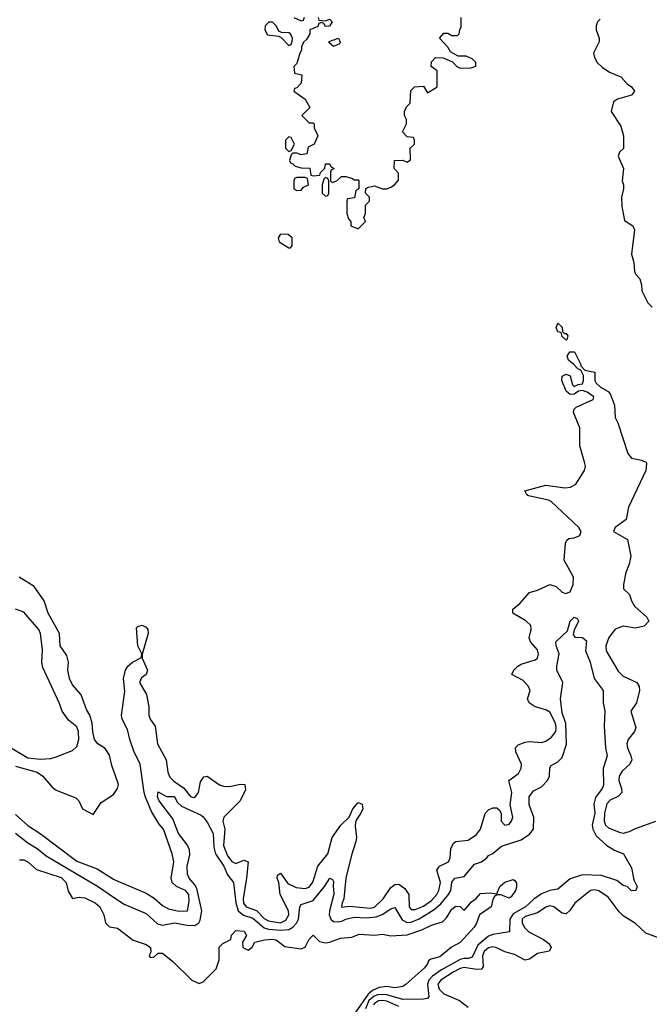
# Model space of a CAD drawing. Header units: inches. Extents: x 2601469 to 2753575, y 449403 to 582909.
# Tile 15 of 256: x 2629530 to 2632618, y 474632 to 479460. Entities that reach past the tile are written whole.
import ezdxf

# ---------------------------------------------------------------- set-up
doc = ezdxf.new("R2010")
doc.units = ezdxf.units.IN
doc.header["$MEASUREMENT"] = 0
doc.layers.add('C6427', color=7, linetype='Continuous')
doc.layers.add('C6437', color=7, linetype='Continuous')

msp = doc.modelspace()

# ---------------------------------------------------------------- linework, layer by layer
at = {"layer": 'C6427', "color": 4}
for points, elevation in [([(2630000, 475751.8), (2629982.4, 475802.4), (2629970, 475853.2), (2629950, 475886.6), (2629913.2, 475910), (2629897, 475930), (2629888.3, 475968.3), (2629886.3, 476010), (2629874, 476050), (2629857.2, 476077.2), (2629831.5, 476150), (2629790, 476199.3), (2629774.5, 476230), (2629766.6, 476270), (2629769, 476310), (2629762, 476342), (2629729.3, 476390), (2629725.2, 476450), (2629669.6, 476550), (2629649.6, 476609.6), (2629600.9, 476680.9), (2629527, 476727)], 24), ([(2629476.8, 475896.8), (2629570, 475841.1), (2629630, 475833.4), (2629683.1, 475836.9), (2629710, 475844.7), (2629790, 475876), (2629810, 475896), (2629820.7, 475930), (2629819.5, 475970), (2629810, 475993.2), (2629770, 476025.2), (2629739.3, 476070), (2629726.3, 476106.3), (2629643.2, 476283.2), (2629639.3, 476310), (2629641.6, 476370), (2629632.3, 476450), (2629624, 476470), (2629550, 476555.3), (2629510, 476569.4)], 28), ([(2629510, 475799.3), (2629616.3, 475770), (2629643.8, 475750), (2629690, 475696.3), (2629710, 475681.6), (2629805.2, 475645.2), (2629821, 475630), (2629838.8, 475590), (2629890, 475562), (2629930, 475621), (2629990, 475661), (2630000, 475676)], 24), ([(2629510, 475563), (2629570, 475508.2), (2629630.3, 475470.3), (2629810, 475334), (2629910, 475297.1), (2629990, 475244.9), (2630000, 475240.6)], 16), ([(2629510, 475470.4), (2629570, 475424.4), (2629616.7, 475396.7), (2629660.5, 475360.5), (2629911.4, 475211.4), (2630000, 475151.3)], 12), ([(2629530, 475341), (2629550, 475341), (2629570, 475331), (2629613, 475293), (2629733.7, 475253.7), (2629758, 475230), (2629767.5, 475187.5), (2629790, 475151.3), (2629822.7, 475157.3), (2629850, 475154), (2629901, 475130), (2629924, 475110), (2629942.8, 475070), (2629950.9, 475030.9), (2629970, 475011.3), (2630000, 475006.3)], 8)]:
    msp.add_lwpolyline(points, dxfattribs=dict(at, elevation=elevation))
at = {"layer": 'C6437', "color": 4}
for points, elevation in [([(2630994, 479470), (2630998, 479458), (2631030, 479454), (2631050, 479462), (2631062, 479450), (2631050, 479428), (2631030, 479426), (2631022, 479442), (2631010, 479446), (2630998, 479442), (2630992.7, 479427.3), (2630954, 479410), (2630954, 479390), (2630936.9, 479363.1), (2630922, 479350), (2630912.7, 479327.3), (2630912, 479310), (2630903.6, 479296.4), (2630890, 479246), (2630874, 479230), (2630878, 479198), (2630914, 479190), (2630911.3, 479148.7), (2630890, 479126), (2630878, 479122), (2630874, 479110), (2630931.1, 479071.1), (2630954, 479030), (2630914, 478990), (2630950, 478954), (2630970, 478954), (2630974, 478950), (2630974, 478930), (2630992, 478890), (2630974, 478850), (2630944.7, 478835.3), (2630938, 478802), (2630910, 478798), (2630890, 478806), (2630870, 478806), (2630862, 478798), (2630854, 478770), (2630858, 478758), (2630870, 478754), (2630882, 478742), (2630910, 478734), (2630952.7, 478732.7), (2630958, 478698), (2630970, 478694), (2631002, 478698), (2631006, 478710), (2631027.3, 478732.7), (2631030, 478754), (2631050, 478754), (2631058, 478738), (2631072, 478730), (2631058, 478722), (2631054, 478710), (2631054, 478670), (2631062, 478662), (2631086, 478670), (2631108.7, 478691.3), (2631130, 478691.3), (2631162, 478682), (2631170, 478674), (2631190, 478674), (2631194, 478670), (2631194, 478630), (2631178, 478622), (2631172.7, 478587.3), (2631138, 478582), (2631134, 478570), (2631134, 478510), (2631143.6, 478483.6), (2631154, 478470), (2631154, 478450), (2631190, 478434), (2631226, 478470), (2631218, 478490), (2631226, 478510), (2631226, 478550), (2631246, 478570), (2631246, 478590), (2631226, 478610), (2631227.3, 478632.7), (2631240.4, 478639.6), (2631270, 478644.7), (2631310, 478631.3), (2631330, 478631.3), (2631350, 478638), (2631368, 478650), (2631387.3, 478672.7), (2631387.3, 478707.3), (2631366, 478730), (2631368, 478770), (2631410, 478772), (2631430, 478762), (2631447.3, 478772.7), (2631446, 478830), (2631466, 478850), (2631466, 478870), (2631462, 478882), (2631430, 478886), (2631408, 478910), (2631428, 478950), (2631428, 478970), (2631418, 478990), (2631418, 479010), (2631427.3, 479032.7), (2631446, 479050), (2631448, 479112), (2631466, 479130), (2631510, 479134), (2631530, 479102), (2631578, 479130), (2631578, 479210), (2631548, 479230), (2631550, 479254), (2631570, 479274), (2631607.3, 479272.7), (2631652.7, 479252.7), (2631674, 479230), (2631690, 479222), (2631743.6, 479223.6), (2631767.3, 479232.7), (2631768, 479250), (2631750, 479268), (2631720.4, 479280.4), (2631680.4, 479280.4), (2631643.1, 479303.1), (2631630, 479326), (2631588.9, 479368.9), (2631610, 479394), (2631630, 479394), (2631650, 479382), (2631678, 479382), (2631686, 479390), (2631688, 479410), (2631695.3, 479424.7), (2631695.3, 479470)], 24), ([(2630874, 479470), (2630910, 479454), (2630922, 479458), (2630927.3, 479472.7)], 24), ([(2632376.9, 479463.1), (2632364.7, 479450), (2632358, 479430), (2632358, 479410), (2632372, 479370), (2632371.6, 479351.6), (2632344.7, 479295.3), (2632350, 479274), (2632362, 479250), (2632387.1, 479227.1), (2632423.5, 479203.5), (2632479, 479179), (2632510, 479144.9), (2632530.8, 479130), (2632546, 479110), (2632530.5, 479089.5), (2632462, 479070), (2632442.8, 479057.2), (2632431.3, 479010), (2632478, 478938), (2632491.1, 478891.1), (2632490.8, 478829.2), (2632472, 478810), (2632464.7, 478790), (2632491.3, 478730), (2632484.7, 478670), (2632491.3, 478650), (2632491.3, 478630), (2632481, 478590), (2632483.5, 478543.5), (2632496, 478476), (2632538, 478450), (2632546, 478430), (2632531, 478310), (2632542.8, 478270), (2632545.4, 478225.4), (2632551.1, 478211.1), (2632572, 478190), (2632579.8, 478159.8), (2632581, 478130), (2632610, 478072), (2632632, 478050)], 24), ([(2630000, 475240.6), (2630150, 475177.3), (2630190, 475153), (2630230, 475116.4), (2630260.5, 475100.5), (2630311.3, 475088.7), (2630354, 475090), (2630361.6, 475138.4), (2630359.7, 475170), (2630342.7, 475190), (2630299.3, 475210), (2630278.4, 475230), (2630273.6, 475250), (2630286, 475330), (2630278.4, 475370), (2630235.1, 475490), (2630214.9, 475514.9), (2630177.3, 475577.2), (2630148, 475648), (2630141.4, 475670), (2630121.3, 475810), (2630090, 475873.2), (2630069.7, 475930), (2630059.2, 475979.2), (2630033, 476030), (2630029.7, 476050), (2630045.6, 476165.6), (2630039.3, 476230), (2630049.6, 476270.4), (2630061.2, 476290), (2630084, 476310), (2630128, 476332), (2630128.7, 476350), (2630109.6, 476389.6), (2630102.7, 476477.3), (2630110, 476484.7), (2630130.7, 476490.7), (2630150, 476482), (2630158, 476470), (2630161, 476450), (2630131.6, 476348.4), (2630131.3, 476330), (2630156.3, 476270), (2630150.7, 476250), (2630127.7, 476232.3), (2630117.3, 476210), (2630151.7, 476151.7), (2630164.4, 476090), (2630163, 476050), (2630170.7, 476030), (2630195.1, 475995.1), (2630206.7, 475910), (2630248.9, 475830), (2630256.5, 475770), (2630266.4, 475746.4), (2630286.2, 475726.2), (2630334, 475694), (2630369.2, 475649.2), (2630390, 475646.4), (2630406.6, 475670), (2630417.6, 475722.4), (2630432.7, 475747.3), (2630450, 475751.3), (2630510, 475707.7), (2630530, 475702), (2630560.2, 475699.8), (2630611, 475711), (2630634, 475710), (2630636.9, 475683.1), (2630611.3, 475630), (2630530.7, 475550), (2630526.4, 475530), (2630535.8, 475490), (2630529.1, 475410), (2630550, 475359.3), (2630570, 475332.2), (2630590, 475322.4), (2630630, 475338), (2630650.4, 475330), (2630643.2, 475250), (2630625.6, 475150), (2630628, 475128), (2630641.3, 475110), (2630691.5, 475091.5), (2630730, 475053.1), (2630750, 475040.7), (2630810, 475032.3), (2630835.5, 475044.5), (2630849.8, 475070), (2630848.7, 475090), (2630808.3, 475170), (2630800.9, 475230), (2630793.2, 475250), (2630794.6, 475265.4), (2630810, 475274.8), (2630844.6, 475224.6), (2630885.5, 475205.5), (2630930, 475199.5), (2630950, 475206.4), (2630968.5, 475231.5), (2630993, 475310), (2631040.7, 475370), (2631062.7, 475450), (2631106, 475510), (2631146, 475550), (2631163.7, 475590), (2631190, 475621), (2631210, 475614), (2631212.4, 475590), (2631204, 475570), (2631181.6, 475538.4), (2631177.1, 475522.9), (2631175.2, 475504.8), (2631182.4, 475450), (2631179.5, 475430), (2631157.2, 475362.8), (2631129.1, 475250), (2631119.3, 475150), (2631111, 475130), (2631108.5, 475108.5), (2631146.3, 475113.7), (2631250, 475103.1), (2631270, 475108.9), (2631313, 475150), (2631350, 475204.9), (2631370, 475219.1), (2631390, 475220.7), (2631419.2, 475199.2), (2631439.3, 475170), (2631440.4, 475110), (2631450, 475096.3), (2631470, 475096.4), (2631510, 475113.4), (2631550, 475141.1), (2631576.4, 475170), (2631585.7, 475190), (2631593.3, 475230), (2631576.2, 475290), (2631589.3, 475310), (2631632.7, 475330), (2631642, 475350), (2631645.1, 475394.9), (2631658, 475422), (2631670, 475430.8), (2631730, 475436.3), (2631770, 475464.9), (2631790, 475491.3), (2631812.5, 475567.5), (2631830, 475586), (2631850, 475596), (2631870, 475596), (2631883.5, 475583.5), (2631890.8, 475570), (2631891, 475530), (2631910, 475511), (2631930, 475514.8), (2631942.7, 475530), (2631949.2, 475550), (2631936.2, 475610), (2631943.6, 475670), (2631929.3, 475730), (2631976.3, 475763.7), (2631989.5, 475790), (2631991.8, 475810), (2631964, 475870), (2631962, 475890), (2631975.5, 475904.5), (2632010, 475917.1), (2632030, 475920.4), (2632090, 475916.4), (2632110, 475921.6), (2632138, 475942), (2632158.9, 475970), (2632161.1, 475990), (2632157.3, 476010), (2632130, 476064.5), (2632110, 476075.6), (2632059, 476090), (2632029.2, 476110), (2632021.2, 476130), (2632033.2, 476170), (2632026, 476190), (2631999.7, 476219.7), (2631944, 476250), (2631953.2, 476270), (2631973.2, 476290), (2631990, 476300.5), (2632058.3, 476321.7), (2632069.3, 476330), (2632074.5, 476350), (2632069.3, 476370), (2632036, 476410), (2632029.5, 476429.5), (2632038, 476470), (2632037.2, 476490), (2632012, 476512), (2631948, 476550), (2631948, 476570), (2631982.9, 476597.1), (2632030, 476652), (2632070, 476662.8), (2632130, 476690.8), (2632161.1, 476681.1), (2632190, 476653.4), (2632206.2, 476646.2), (2632230, 476654), (2632244.7, 476690), (2632246, 476726), (2632200.9, 476810), (2632206.6, 476893.4), (2632212.9, 476907.1), (2632224.1, 476915.9), (2632250, 476918.8), (2632278, 476930), (2632284, 476950), (2632272.7, 476970), (2632137.1, 477097.1), (2632123.9, 477103.9), (2632025.6, 477125.6), (2632018, 477130), (2632008, 477150), (2632110, 477177.3), (2632204.1, 477164.1), (2632232, 477168), (2632258, 477182), (2632300.9, 477250), (2632304.5, 477270), (2632300.7, 477290), (2632277.6, 477370), (2632278, 477458), (2632246.8, 477533.2), (2632249.5, 477550.5), (2632259.3, 477560.7), (2632342, 477598), (2632346, 477610), (2632313.6, 477633.6), (2632290, 477642), (2632270, 477638), (2632250, 477624), (2632230, 477622), (2632210, 477638), (2632188.7, 477690), (2632190, 477712), (2632210, 477722), (2632230, 477714), (2632242, 477670), (2632250, 477662), (2632268.4, 477671.6), (2632290, 477674), (2632295.3, 477690), (2632295.3, 477715.3), (2632282, 477742), (2632267.3, 477747.3), (2632248, 477770), (2632222, 477790), (2632215.3, 477810), (2632228.9, 477831.1), (2632250.6, 477830.6), (2632282, 477770), (2632282, 477762), (2632302, 477742), (2632351.1, 477731.1), (2632351, 477690), (2632358, 477678), (2632378, 477658), (2632416.9, 477636.9), (2632425.4, 477625.4), (2632447.3, 477570), (2632450.8, 477510), (2632463.4, 477483.4), (2632512.5, 477332.5), (2632530.5, 477310.5), (2632579.9, 477299.9), (2632602, 477290), (2632603.6, 477283.6), (2632601, 477250), (2632516, 477070), (2632504, 477010), (2632451, 476970), (2632442, 476950), (2632510.9, 476910.9), (2632526.8, 476830), (2632518.8, 476790), (2632502.8, 476750), (2632491.1, 476691.1), (2632491.3, 476670), (2632521.6, 476641.6), (2632530.5, 476610), (2632544.7, 476584.7), (2632606, 476530), (2632616, 476510), (2632593, 476487), (2632550, 476476), (2632490, 476485.6), (2632450, 476471.8), (2632419.5, 476430), (2632404.4, 476390), (2632406, 476366), (2632465.7, 476265.7), (2632490, 476240.5), (2632557.3, 476210), (2632568, 476190), (2632570.7, 476170), (2632554.8, 476110), (2632527.3, 476070), (2632552.7, 475990), (2632545.5, 475970), (2632514.9, 475930), (2632508, 475910), (2632510.5, 475890), (2632528.2, 475850), (2632531.7, 475830), (2632522.4, 475810), (2632484.8, 475775.2), (2632470.4, 475750), (2632468.4, 475730), (2632482.4, 475690), (2632483.8, 475670), (2632467.4, 475652.6), (2632426.5, 475633.5), (2632410, 475614.5), (2632397.6, 475570), (2632396.9, 475530), (2632403.1, 475510), (2632417.1, 475497.1), (2632470, 475475.3), (2632490, 475471.8), (2632521.1, 475478.9), (2632550, 475493.7), (2632650, 475530.4)], 16), ([(2630000, 475151.3), (2630042.5, 475122.5), (2630150, 475077.3), (2630206.4, 475026.4), (2630230, 475020.5), (2630290, 475032.2), (2630350, 475019.5), (2630390, 475018.4), (2630408.4, 475031.6), (2630416, 475044), (2630423.9, 475090), (2630399.4, 475199.4), (2630390, 475217.6), (2630361.6, 475250), (2630353, 475270), (2630351.3, 475310), (2630364.8, 475364.8), (2630363.6, 475390), (2630352.7, 475412.7), (2630309.7, 475470), (2630282, 475542), (2630214, 475630), (2630206, 475650), (2630210, 475674), (2630250, 475651), (2630290, 475650.5), (2630302.5, 475622.5), (2630323.4, 475603.4), (2630419.9, 475559.9), (2630430.6, 475550.6), (2630450, 475524.7), (2630478.7, 475470), (2630483, 475403), (2630490.3, 475370), (2630531.4, 475310), (2630550, 475266.8), (2630579.3, 475230), (2630591, 475130), (2630602.4, 475090), (2630628.6, 475068.6), (2630674.4, 475054.4), (2630730, 475006.7), (2630750, 475000.2), (2630810, 474995.6), (2630850, 474999.5), (2630869.8, 475010.2), (2630887.6, 475030), (2630897.6, 475050), (2630903.7, 475110), (2630910, 475121), (2630970, 475141.6), (2631025.6, 475210), (2631051, 475251), (2631064.7, 475244.7), (2631070, 475234), (2631067.1, 475212.9), (2631071.3, 475171.3), (2631048.9, 475090), (2631048.8, 475070), (2631056.4, 475050), (2631070, 475037.6), (2631090, 475035.6), (2631110, 475039.6), (2631130, 475050.2), (2631170, 475058.5), (2631230, 475055.5), (2631279, 475061), (2631307.6, 475072.4), (2631350, 475100.7), (2631370, 475106), (2631406.8, 475046.8), (2631430, 475033.4), (2631450, 475034.3), (2631490, 475050.3), (2631563.7, 475096.3), (2631595.4, 475124.6), (2631633.6, 475170), (2631644.2, 475190), (2631650, 475231.3), (2631664, 475250), (2631710, 475258), (2631760.7, 475319.3), (2631795.3, 475330), (2631822, 475350), (2631830, 475362), (2631850, 475372), (2631892.7, 475407.3), (2631990, 475439.1), (2632030, 475465.5), (2632049.5, 475490), (2632052, 475550), (2632029, 475610), (2632029.2, 475650), (2632050, 475678), (2632090, 475698.8), (2632119, 475730), (2632129, 475750), (2632130, 475792), (2632137.2, 475802.8), (2632170, 475820.7), (2632190, 475842.8), (2632212.5, 475907.5), (2632208.5, 476008.5), (2632190, 476062), (2632182.9, 476130), (2632194, 476210), (2632165.2, 476270), (2632163.7, 476290), (2632175.3, 476350), (2632161.2, 476390), (2632159, 476410), (2632216.5, 476463.5), (2632230, 476511.3), (2632250, 476531), (2632263.6, 476523.6), (2632271.3, 476510), (2632250, 476466), (2632245.4, 476445.4), (2632252.7, 476432.7), (2632291.1, 476431.1), (2632310, 476414), (2632305.2, 476365.2), (2632327.3, 476310), (2632346.8, 476230), (2632391, 476170), (2632391, 476110), (2632400.7, 476070), (2632395.9, 475995.9), (2632403, 475890), (2632410.7, 475850), (2632392.5, 475787.5), (2632392.7, 475707.3), (2632386.8, 475690), (2632354.2, 475645.8), (2632346, 475614), (2632350.3, 475570), (2632338, 475510), (2632340.3, 475490), (2632357.4, 475457.4), (2632410.4, 475410.4), (2632447.9, 475387.9), (2632490.7, 475370), (2632530, 475302), (2632542.8, 475242.8), (2632558, 475210), (2632552, 475190), (2632530, 475189), (2632509.3, 475209.3), (2632490, 475215.3), (2632459.3, 475239.3), (2632384.1, 475264.1), (2632290, 475267), (2632230, 475246.6), (2632170, 475197.2), (2632129.4, 475189.4), (2632090, 475174), (2632051.7, 475148.3), (2632010.6, 475110), (2631950, 475075.4), (2631933.4, 475050), (2631932.7, 474987.3), (2631850, 474974), (2631830, 474966), (2631777.4, 474922.6), (2631750, 474863.7), (2631730, 474856.2), (2631710, 474856.9), (2631690, 474851.5), (2631598.9, 474801.1), (2631554, 474770), (2631537.4, 474750), (2631530.2, 474730), (2631536.3, 474670), (2631530, 474661.2), (2631510, 474657), (2631410, 474655), (2631330, 474679.1), (2631290, 474680.6), (2631268.3, 474671.7), (2631242.8, 474650), (2631225.4, 474610)], 12), ([(2630000, 475676), (2630009.3, 475690), (2630014.5, 475710), (2630000, 475751.8)], 24), ([(2630000, 475006.3), (2630010, 475004.7), (2630086.4, 474946.4), (2630150, 474924.7), (2630172, 474910), (2630174, 474890), (2630164.7, 474870), (2630170, 474862), (2630190, 474864.7), (2630210, 474882), (2630230, 474882), (2630282, 474842), (2630374, 474750), (2630410, 474734), (2630430, 474742), (2630493.6, 474806.4), (2630508.7, 474850), (2630508.4, 474911.6), (2630526, 474930), (2630566, 474950), (2630568.4, 474971.6), (2630590, 474994), (2630631.3, 474990), (2630642, 474970), (2630623.6, 474936.4), (2630624.7, 474910), (2630650, 474898), (2630670, 474912), (2630683.7, 474936.3), (2630731.4, 474948.6), (2630770, 474951.6), (2630788.5, 474948.5), (2630830, 474914.8), (2630910, 474904.7), (2630930, 474912), (2630950, 474952), (2630970, 474971), (2631000.7, 474940.7), (2631030, 474934), (2631050, 474936.3), (2631103.3, 474956.7), (2631159.3, 474960.7), (2631195.3, 474975.3), (2631270, 474970.7), (2631310, 474976.3), (2631350, 474967.7), (2631430, 474972.2), (2631503.1, 474996.9), (2631550, 475020.4), (2631603.3, 475036.7), (2631624.2, 475055.8), (2631650, 475098.8), (2631670, 475114), (2631691, 475111), (2631710, 475092), (2631745.6, 475134.4), (2631769.1, 475150.9), (2631790, 475176), (2631838.8, 475178.8), (2631870, 475174), (2631885.2, 475210), (2631910, 475231.3), (2631950, 475244.7), (2631958.8, 475238.8), (2631966, 475226), (2631966, 475206), (2631962, 475190), (2631940.7, 475159.3), (2631930, 475153.2), (2631890, 475168.7), (2631870, 475168), (2631859.6, 475160.4), (2631850, 475146), (2631842, 475110), (2631784.7, 475070), (2631770.8, 475030), (2631758.8, 475010), (2631690, 474935.1), (2631647.9, 474912.1), (2631590, 474864.5), (2631546.4, 474853.6), (2631534.8, 474845.2), (2631530.7, 474830), (2631514, 474810), (2631426, 474730), (2631410, 474719.3), (2631370, 474712.3), (2631330, 474718.9), (2631294, 474714), (2631260.9, 474699.1), (2631238.6, 474681.4), (2631174.9, 474590)], 8), ([(2632690, 474948.7), (2632601.6, 474981.6), (2632550, 475029), (2632490, 475065.2), (2632470, 475085.2), (2632416.6, 475156.6), (2632370, 475187.8), (2632350, 475193.3), (2632330, 475189.6), (2632252.6, 475127.4), (2632227.7, 475092.3), (2632210, 475076.2), (2632190, 475078.4), (2632150, 475109.6), (2632130, 475114.7), (2632110, 475108.2), (2632070, 475081), (2632010, 475062), (2631994.4, 475050), (2631993.7, 475030), (2632007.6, 475007.6), (2632027.5, 474987.5), (2632099.1, 474950), (2632124.9, 474930), (2632136.3, 474910), (2632127.3, 474892.7), (2632070, 474880.9), (2632030, 474854), (2632010, 474849.2), (2631956.6, 474876.6), (2631910, 474889.7), (2631870, 474909.7), (2631850, 474913.5), (2631830, 474908.4), (2631808.8, 474891.2), (2631800.7, 474870), (2631803.4, 474816.6), (2631794.9, 474805.1), (2631770, 474802), (2631710, 474811.7), (2631690, 474807), (2631655.3, 474790), (2631594.9, 474750), (2631581.7, 474730), (2631586.8, 474706.8), (2631610, 474683.6), (2631687.7, 474650), (2631730, 474617.3)], 16), ([(2631390, 474621.8), (2631330, 474647), (2631310, 474650.7), (2631290, 474649.7), (2631270, 474636.4), (2631264.7, 474630)], 16)]:
    msp.add_lwpolyline(points, dxfattribs=dict(at, elevation=elevation))
for points, elevation in [([(2630770, 479448), (2630752.7, 479447.3), (2630734, 479430), (2630732, 479410), (2630746, 479386), (2630799.6, 479379.6), (2630812.7, 479372.7), (2630850, 479334), (2630862, 479338), (2630867.3, 479352.7), (2630868, 479370), (2630858, 479390), (2630850, 479395.3), (2630816.4, 479396.4), (2630802, 479402), (2630788, 479430)], 24), ([(2631070, 479328), (2631047.3, 479347.3), (2631047.3, 479352.7), (2631094, 479370), (2631102, 479350), (2631098, 479342)], 24), ([(2630850, 478886), (2630834, 478870), (2630834, 478830), (2630850, 478814), (2630862, 478818), (2630878, 478850), (2630862, 478882)], 24), ([(2630930, 478686), (2630890, 478686), (2630878, 478682), (2630874, 478670), (2630874, 478630), (2630890, 478622), (2630910, 478624.7), (2630922, 478638), (2630946, 478650), (2630942, 478682)], 24), ([(2631030, 478686), (2631022, 478678), (2631014, 478650), (2631014, 478610), (2631030, 478594), (2631042, 478598), (2631046, 478610), (2631046, 478670), (2631042, 478682)], 24), ([(2630810, 478408), (2630798, 478390), (2630802, 478370), (2630850, 478342), (2630858, 478342), (2630867.3, 478352.7), (2630866, 478390), (2630847.3, 478407.3)], 24), ([(2632202, 477922), (2632210, 477922), (2632218, 477910), (2632214, 477890), (2632210, 477888), (2632190, 477906), (2632186, 477926), (2632168.7, 477930), (2632162, 477950), (2632170, 477972), (2632190, 477952), (2632191.6, 477931.6)], 16)]:
    msp.add_lwpolyline(points, close=True, dxfattribs=dict(at, elevation=elevation))

doc.saveas('drawing.dxf')
